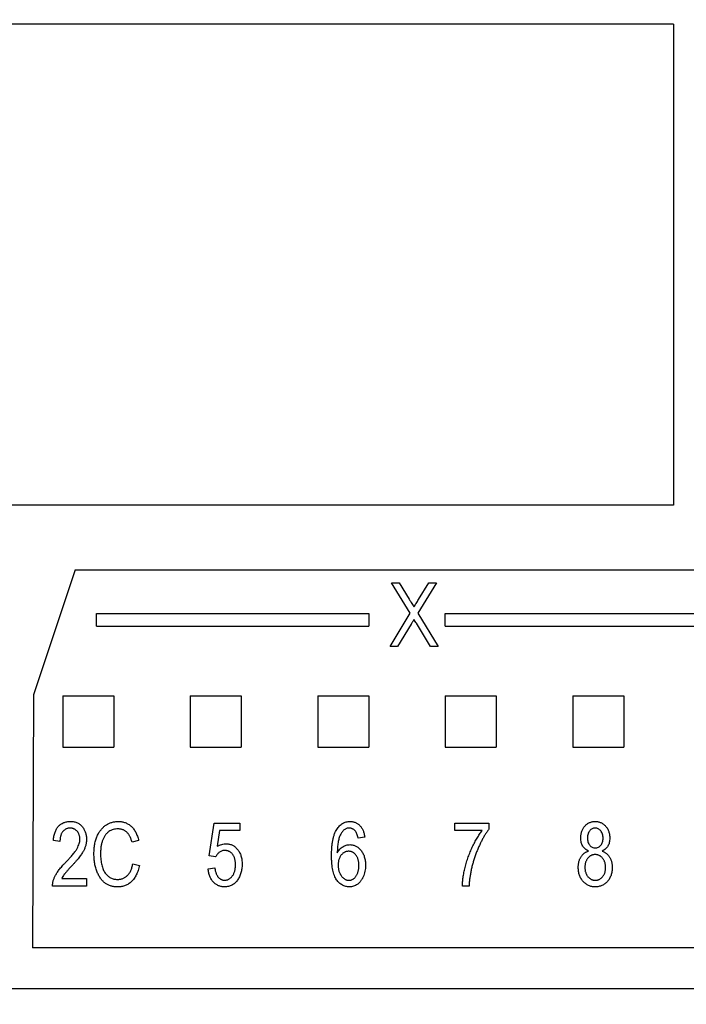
# Model space of a CAD drawing. Extents: x 909.4 to 931.4, y -8.5 to 8.5.
# Tile 7 of 31: x 919.7 to 920.7, y -2.6 to -1. Entities that reach past the tile are written whole.
import ezdxf

# ---------------------------------------------------------------- set-up
doc = ezdxf.new("R2010")
doc.units = 0
doc.header["$LTSCALE"] = 4
doc.header["$MEASUREMENT"] = 0
doc.layers.get('0').update_dxf_attribs({"linetype": 'CONTINUOUS'})
doc.layers.get('DEFPOINTS').update_dxf_attribs({"linetype": 'CONTINUOUS'})
doc.layers.add('DIMENSIONS', color=140, linetype='CONTINUOUS')
doc.styles.get("Standard").update_dxf_attribs({"font": 'romans.shx'})
doc.dimstyles.get("Standard").update_dxf_attribs({"dimtxt": 0.1875, "dimasz": 0.25, "dimexe": 0.0625, "dimexo": 0.0625, "dimgap": 0.0625, "dimtad": 0, "dimtih": 1, "dimtoh": 1, "dimzin": 0, "dimdsep": 46, "dimtxsty": 'Standard', "dimcen": 0, "dimadec": 0, "dimazin": 0, "dimtfac": 1, "dimtofl": 0, "dimtmove": 0, "dimatfit": 3, "dimfxl": 0, "dimtolj": 1, "dimtzin": 0, "dimarcsym": 0})

# ---------------------------------------------------------------- blocks, each defined once
blk = doc.blocks.new('*D3')
at = {"layer": 'DEFPOINTS', "color": 0}
for p in [(921.5246, 0.6898), (920.5408, -3.5563), (923.7191, -3.5563)]:
    blk.add_point(p, dxfattribs=at)
at = {"layer": 'DIMENSIONS', "color": 0, "lineweight": -2}
for p, q in [((921.5871, 0.6898), (923.7816, 0.6898)), ((923.7191, 0.4398), (923.7191, -1.0716)), ((923.7191, -3.3063), (923.7191, -1.7948)), ((920.6033, -3.5563), (923.7816, -3.5563))]:
    blk.add_line(p, q, dxfattribs=at)
at = {"layer": 'DIMENSIONS', "color": 0}
for points in [[(923.6774, 0.4398), (923.7608, 0.4398), (923.7191, 0.6898)], [(923.6774, -3.3063), (923.7608, -3.3063), (923.7191, -3.5563)]]:
    blk.add_solid(points, dxfattribs=at)
at = {"layer": 'DIMENSIONS', "color": 0, "char_height": 0.1875, "attachment_point": 5}
for s, insert in [('\\A1;4.25', (923.7191, -1.277)), ('\\A1;[107.9]', (923.7191, -1.6386))]:
    blk.add_mtext(s, dxfattribs=dict(at, insert=insert))

msp = doc.modelspace()

# ---------------------------------------------------------------- linework, layer by layer
for p, q in [((920.6698, -1.0493), (918.395, -1.0493)), ((920.6698, -1.0493), (920.6698, -1.7918)), ((920.6698, -1.7918), (918.395, -1.7918)), ((919.7462, -1.8918), (919.6818, -2.0847)), ((919.7462, -1.8918), (920.7508, -1.8918)), ((920.2633, -1.9586), (920.2346, -1.9115)), ((920.2346, -1.9115), (920.2463, -1.9115)), ((920.2463, -1.9115), (920.2618, -1.9369)), ((920.3037, -1.9115), (920.275, -1.9587)), ((920.2761, -1.9377), (920.292, -1.9115)), ((920.292, -1.9115), (920.3037, -1.9115)), ((919.779, -1.9785), (919.779, -1.9588)), ((919.779, -1.9588), (920.1993, -1.9588)), ((920.1993, -1.9588), (920.1993, -1.9785)), ((920.2321, -2.01), (920.2633, -1.9586)), ((920.275, -1.9587), (920.3062, -2.01)), ((920.3174, -1.9785), (920.3174, -1.9588)), ((920.3174, -1.9588), (920.7603, -1.9588)), ((920.2945, -2.01), (920.2728, -1.9742)), ((919.779, -1.9785), (920.1993, -1.9785)), ((920.2647, -1.9756), (920.2438, -2.01)), ((920.3174, -1.9785), (920.7603, -1.9785)), ((920.2438, -2.01), (920.2321, -2.01)), ((920.3062, -2.01), (920.2945, -2.01)), ((919.6818, -2.0847), (919.6803, -2.475)), ((919.7269, -2.0863), (919.8056, -2.0863)), ((919.7269, -2.0863), (919.7269, -2.1651)), ((919.8056, -2.0863), (919.8056, -2.1651)), ((919.9237, -2.0863), (920.0025, -2.0863)), ((919.9237, -2.0863), (919.9237, -2.1651)), ((920.0025, -2.0863), (920.0025, -2.1651)), ((920.1206, -2.0863), (920.1993, -2.0863)), ((920.1206, -2.0863), (920.1206, -2.1651)), ((920.1993, -2.0863), (920.1993, -2.1651)), ((920.3174, -2.0863), (920.3962, -2.0863)), ((920.3174, -2.0863), (920.3174, -2.1651)), ((920.3962, -2.0863), (920.3962, -2.1651)), ((920.5143, -2.0863), (920.593, -2.0863)), ((920.5143, -2.0863), (920.5143, -2.1651)), ((920.593, -2.0863), (920.593, -2.1651)), ((919.7269, -2.1651), (919.8056, -2.1651)), ((919.9237, -2.1651), (920.0025, -2.1651)), ((920.1206, -2.1651), (920.1993, -2.1651)), ((920.3174, -2.1651), (920.3962, -2.1651)), ((920.5143, -2.1651), (920.593, -2.1651)), ((919.9527, -2.333), (919.9604, -2.2826)), ((919.9604, -2.2826), (920, -2.2826)), ((919.9689, -2.2941), (919.9652, -2.3184)), ((920, -2.2941), (919.9689, -2.2941)), ((920, -2.2826), (920, -2.2941)), ((920.3323, -2.2941), (920.3323, -2.2826)), ((920.3323, -2.2826), (920.3847, -2.2826)), ((920.3745, -2.2941), (920.3323, -2.2941)), ((920.3847, -2.2826), (920.3847, -2.292)), ((919.7226, -2.3107), (919.7124, -2.3094)), ((919.844, -2.3094), (919.8338, -2.312)), ((920.193, -2.3043), (920.1828, -2.3056)), ((919.9629, -2.3345), (919.9527, -2.333)), ((919.8351, -2.3452), (919.8453, -2.3478)), ((919.9514, -2.3529), (919.9616, -2.3516)), ((919.7252, -2.3682), (919.7635, -2.3682)), ((919.7635, -2.3682), (919.7635, -2.3797)), ((919.7635, -2.3797), (919.7111, -2.3797)), ((920.3541, -2.3797), (920.3438, -2.3797)), ((920.8167, -2.475), (919.6803, -2.475)), ((918.4084, -2.5377), (921.498, -2.5377))]:
    msp.add_line(p, q)
for points, knots in [([(920.2618, -1.9369), (920.2626, -1.9382), (920.2639, -1.9404), (920.2659, -1.9437), (920.2676, -1.9464), (920.2686, -1.9481), (920.2691, -1.9489)], [0, 0, 0, 0, 0.305357, 0.572299, 0.804748, 1, 1, 1, 1]), ([(920.2691, -1.9489), (920.2702, -1.9471), (920.2726, -1.9434), (920.2749, -1.9397), (920.2761, -1.9377)], [0, 0, 0, 0, 0.481582, 1, 1, 1, 1]), ([(920.2692, -1.9682), (920.2687, -1.9691), (920.2677, -1.9706), (920.2665, -1.9726), (920.2655, -1.9742), (920.2649, -1.9752), (920.2647, -1.9756)], [0, 0, 0, 0, 0.334793, 0.614179, 0.835393, 1, 1, 1, 1]), ([(920.2728, -1.9742), (920.2722, -1.9732), (920.271, -1.9712), (920.2698, -1.9692), (920.2692, -1.9682)], [0, 0, 0, 0, 0.492901, 1, 1, 1, 1]), ([(919.7124, -2.3094), (919.7125, -2.3082), (919.7127, -2.3059), (919.7132, -2.3026), (919.714, -2.2995), (919.7149, -2.2966), (919.716, -2.294), (919.7172, -2.2915), (919.7187, -2.2893), (919.7203, -2.2874), (919.7221, -2.2856), (919.7241, -2.2841), (919.7262, -2.2829), (919.7284, -2.2818), (919.7307, -2.281), (919.7332, -2.2804), (919.7359, -2.2801), (919.7377, -2.28), (919.7386, -2.28)], [0, 0, 0, 0, 0.08101, 0.157162, 0.229319, 0.2972, 0.36195, 0.423721, 0.483122, 0.540982, 0.597661, 0.653181, 0.707852, 0.763548, 0.819537, 0.87764, 0.937454, 1, 1, 1, 1]), ([(919.7382, -2.2902), (919.7376, -2.2902), (919.7365, -2.2903), (919.735, -2.2906), (919.7334, -2.2909), (919.732, -2.2915), (919.7306, -2.2923), (919.7293, -2.2932), (919.7281, -2.2943), (919.7269, -2.2955), (919.7259, -2.2969), (919.725, -2.2984), (919.7243, -2.3001), (919.7237, -2.302), (919.7232, -2.3039), (919.7229, -2.3061), (919.7226, -2.3083), (919.7226, -2.3099), (919.7226, -2.3107)], [0, 0, 0, 0, 0.058049, 0.113315, 0.167562, 0.221142, 0.275517, 0.329522, 0.385758, 0.443893, 0.503677, 0.564645, 0.628005, 0.695019, 0.764665, 0.83877, 0.91714, 1, 1, 1, 1]), ([(919.7533, -2.3074), (919.7533, -2.3068), (919.7533, -2.3056), (919.753, -2.3038), (919.7527, -2.3021), (919.7522, -2.3005), (919.7516, -2.299), (919.7509, -2.2976), (919.75, -2.2962), (919.749, -2.295), (919.7478, -2.2939), (919.7467, -2.2929), (919.7454, -2.2921), (919.7441, -2.2914), (919.7427, -2.2909), (919.7413, -2.2905), (919.7397, -2.2903), (919.7387, -2.2902), (919.7382, -2.2902)], [0, 0, 0, 0, 0.07278, 0.142148, 0.209183, 0.274292, 0.337769, 0.400757, 0.462801, 0.525595, 0.58754, 0.647529, 0.706323, 0.7637, 0.821374, 0.879619, 0.93891, 1, 1, 1, 1]), ([(919.7386, -2.28), (919.7396, -2.28), (919.7415, -2.2801), (919.7443, -2.2805), (919.747, -2.2811), (919.7494, -2.282), (919.7516, -2.2833), (919.7537, -2.2847), (919.7556, -2.2864), (919.7572, -2.2884), (919.7587, -2.2905), (919.76, -2.2928), (919.7611, -2.2951), (919.762, -2.2974), (919.7627, -2.2999), (919.7631, -2.3024), (919.7635, -2.305), (919.7635, -2.3067), (919.7635, -2.3076)], [0, 0, 0, 0, 0.071329, 0.138888, 0.203488, 0.265389, 0.326147, 0.38585, 0.446421, 0.508506, 0.570717, 0.631986, 0.692943, 0.753165, 0.813397, 0.874732, 0.936834, 1, 1, 1, 1]), ([(919.775, -2.3298), (919.775, -2.3285), (919.7751, -2.3259), (919.7753, -2.3221), (919.7757, -2.3185), (919.7762, -2.315), (919.7769, -2.3117), (919.7778, -2.3085), (919.7788, -2.3054), (919.78, -2.3026), (919.7813, -2.2999), (919.7827, -2.2973), (919.7842, -2.2949), (919.7859, -2.2927), (919.7876, -2.2907), (919.7895, -2.2889), (919.7915, -2.2872), (919.7935, -2.2857), (919.7957, -2.2843), (919.7979, -2.2832), (919.8002, -2.2822), (919.8026, -2.2814), (919.805, -2.2808), (919.8075, -2.2803), (919.8101, -2.28), (919.8118, -2.28), (919.8126, -2.28)], [0, 0, 0, 0, 0.056459, 0.110733, 0.162901, 0.213426, 0.26207, 0.309027, 0.354373, 0.398738, 0.441578, 0.483058, 0.523312, 0.562426, 0.600616, 0.63791, 0.674924, 0.711646, 0.748122, 0.783826, 0.819463, 0.854983, 0.890593, 0.926496, 0.962921, 1, 1, 1, 1]), ([(919.8122, -2.2915), (919.8109, -2.2916), (919.8084, -2.2917), (919.8047, -2.2924), (919.8013, -2.2937), (919.7987, -2.2952), (919.7968, -2.2966), (919.7954, -2.2979), (919.7941, -2.2992), (919.7929, -2.3007), (919.7917, -2.3024), (919.7907, -2.3042), (919.7897, -2.3061), (919.7887, -2.3082), (919.7879, -2.3104), (919.7872, -2.3128), (919.7866, -2.3153), (919.7861, -2.3179), (919.7857, -2.3207), (919.7854, -2.3236), (919.7853, -2.3267), (919.7853, -2.3288), (919.7852, -2.3298)], [0, 0, 0, 0, 0.073859, 0.144126, 0.212289, 0.279838, 0.313851, 0.348909, 0.3842, 0.420736, 0.459004, 0.498477, 0.539384, 0.582362, 0.627082, 0.673345, 0.722017, 0.772791, 0.825811, 0.881242, 0.939521, 1, 1, 1, 1]), ([(919.8338, -2.312), (919.8336, -2.3111), (919.8331, -2.3095), (919.8323, -2.3072), (919.8315, -2.305), (919.8305, -2.303), (919.8294, -2.3012), (919.8283, -2.2995), (919.8271, -2.298), (919.8258, -2.2966), (919.8244, -2.2954), (919.8229, -2.2944), (919.8213, -2.2935), (919.8197, -2.2928), (919.8179, -2.2922), (919.8161, -2.2918), (919.8142, -2.2916), (919.8129, -2.2915), (919.8122, -2.2915)], [0, 0, 0, 0, 0.079677, 0.155394, 0.227356, 0.295804, 0.361322, 0.423963, 0.484099, 0.542574, 0.598999, 0.654809, 0.710609, 0.765871, 0.822268, 0.87916, 0.93886, 1, 1, 1, 1]), ([(919.8126, -2.28), (919.8136, -2.28), (919.8154, -2.2801), (919.8182, -2.2804), (919.8208, -2.281), (919.8234, -2.2818), (919.8258, -2.2829), (919.8281, -2.2842), (919.8304, -2.2857), (919.8325, -2.2875), (919.8345, -2.2894), (919.8363, -2.2916), (919.838, -2.2941), (919.8396, -2.2967), (919.8409, -2.2996), (919.8421, -2.3026), (919.8432, -2.3059), (919.8438, -2.3082), (919.844, -2.3094)], [0, 0, 0, 0, 0.060577, 0.118994, 0.176689, 0.233034, 0.289727, 0.346194, 0.403531, 0.46225, 0.522226, 0.583346, 0.646127, 0.710893, 0.778382, 0.848981, 0.922573, 1, 1, 1, 1]), ([(920.1419, -2.333), (920.1419, -2.3307), (920.1419, -2.3263), (920.1423, -2.3199), (920.1429, -2.314), (920.1438, -2.3086), (920.1449, -2.3038), (920.1463, -2.2994), (920.1479, -2.2956), (920.1498, -2.2922), (920.1518, -2.2894), (920.1541, -2.2869), (920.1564, -2.2847), (920.1589, -2.283), (920.1616, -2.2817), (920.1644, -2.2807), (920.1673, -2.2801), (920.1694, -2.28), (920.1704, -2.28)], [0, 0, 0, 0, 0.103051, 0.198512, 0.286844, 0.36772, 0.44198, 0.509789, 0.57157, 0.628119, 0.680775, 0.730334, 0.777149, 0.822332, 0.86628, 0.910071, 0.954341, 1, 1, 1, 1]), ([(920.1691, -2.2902), (920.1684, -2.2903), (920.167, -2.2903), (920.165, -2.2909), (920.1631, -2.2917), (920.1613, -2.2929), (920.1596, -2.2945), (920.158, -2.2963), (920.1566, -2.2985), (920.1557, -2.3001), (920.1553, -2.301)], [0, 0, 0, 0, 0.11335, 0.224569, 0.336375, 0.451314, 0.573247, 0.703777, 0.845882, 1, 1, 1, 1]), ([(920.1786, -2.2949), (920.1783, -2.2945), (920.1776, -2.2938), (920.1766, -2.2928), (920.1755, -2.292), (920.1743, -2.2914), (920.1731, -2.2909), (920.1718, -2.2905), (920.1705, -2.2903), (920.1696, -2.2902), (920.1691, -2.2902)], [0, 0, 0, 0, 0.136869, 0.266131, 0.390228, 0.511995, 0.632291, 0.753607, 0.875702, 1, 1, 1, 1]), ([(920.1704, -2.28), (920.1711, -2.28), (920.1726, -2.2801), (920.1747, -2.2803), (920.1768, -2.2809), (920.1787, -2.2815), (920.1806, -2.2824), (920.1824, -2.2835), (920.184, -2.2848), (920.1856, -2.2862), (920.187, -2.2879), (920.1884, -2.2897), (920.1895, -2.2917), (920.1905, -2.2939), (920.1914, -2.2962), (920.1921, -2.2988), (920.1926, -2.3015), (920.1929, -2.3033), (920.193, -2.3043)], [0, 0, 0, 0, 0.0603516, 0.1189648, 0.1760067, 0.2318358, 0.2877177, 0.3435151, 0.4004431, 0.4588673, 0.5184985, 0.5792399, 0.6420304, 0.7069031, 0.7751186, 0.8461477, 0.9210345, 1, 1, 1, 1]), ([(920.3438, -2.3797), (920.3439, -2.3787), (920.3439, -2.3765), (920.3442, -2.3732), (920.3445, -2.3698), (920.345, -2.3663), (920.3456, -2.3626), (920.3463, -2.3588), (920.3471, -2.3549), (920.3484, -2.3495), (920.3502, -2.3427), (920.3529, -2.3348), (920.3558, -2.327), (920.3591, -2.3195), (920.3627, -2.3124), (920.3665, -2.3057), (920.3703, -2.2996), (920.3731, -2.2959), (920.3745, -2.2941)], [0, 0, 0, 0, 0.034222, 0.069813, 0.107007, 0.145882, 0.186019, 0.227874, 0.271427, 0.316576, 0.408093, 0.498715, 0.588596, 0.678127, 0.765339, 0.847918, 0.925972, 1, 1, 1, 1]), ([(920.3847, -2.292), (920.3838, -2.2933), (920.3818, -2.2959), (920.379, -2.3002), (920.3763, -2.3047), (920.3737, -2.3095), (920.3712, -2.3146), (920.3688, -2.3199), (920.3664, -2.3256), (920.3642, -2.3315), (920.3621, -2.3375), (920.3602, -2.3436), (920.3586, -2.3496), (920.3572, -2.3557), (920.3561, -2.3617), (920.3552, -2.3677), (920.3545, -2.3737), (920.3542, -2.3777), (920.3541, -2.3797)], [0, 0, 0, 0, 0.051765, 0.105365, 0.161209, 0.219212, 0.279359, 0.342018, 0.40698, 0.474589, 0.542816, 0.610255, 0.676789, 0.742504, 0.807531, 0.872125, 0.936173, 1, 1, 1, 1]), ([(920.5266, -2.3055), (920.5266, -2.3045), (920.5267, -2.3027), (920.527, -2.3001), (920.5275, -2.2976), (920.5281, -2.2952), (920.5291, -2.293), (920.5301, -2.2909), (920.5314, -2.2889), (920.5329, -2.2871), (920.5345, -2.2854), (920.5363, -2.284), (920.5381, -2.2827), (920.5401, -2.2818), (920.5422, -2.281), (920.5443, -2.2804), (920.5466, -2.2801), (920.5481, -2.28), (920.5489, -2.28)], [0, 0, 0, 0, 0.0728456, 0.1424023, 0.2096482, 0.274428, 0.3376116, 0.399897, 0.462372, 0.5246551, 0.5862034, 0.6457758, 0.7040065, 0.7620433, 0.8196494, 0.8779947, 0.938199, 1, 1, 1, 1]), ([(920.5489, -2.2902), (920.5481, -2.2903), (920.5465, -2.2904), (920.5442, -2.2912), (920.5422, -2.2926), (920.5403, -2.2945), (920.5388, -2.2967), (920.5377, -2.2993), (920.537, -2.3021), (920.5369, -2.3041), (920.5368, -2.3052)], [0, 0, 0, 0, 0.113035, 0.223528, 0.337813, 0.462305, 0.59089, 0.720496, 0.855415, 1, 1, 1, 1]), ([(920.5489, -2.28), (920.5497, -2.28), (920.5512, -2.2801), (920.5535, -2.2804), (920.5557, -2.281), (920.5578, -2.2818), (920.5597, -2.2828), (920.5616, -2.2841), (920.5633, -2.2855), (920.565, -2.2872), (920.5665, -2.2891), (920.5678, -2.2911), (920.5689, -2.2932), (920.5698, -2.2955), (920.5705, -2.2979), (920.571, -2.3004), (920.5713, -2.3031), (920.5713, -2.3049), (920.5714, -2.3058)], [0, 0, 0, 0, 0.061579, 0.121651, 0.1798, 0.237202, 0.29478, 0.353325, 0.412516, 0.474434, 0.537108, 0.599269, 0.66175, 0.725142, 0.790291, 0.857751, 0.927508, 1, 1, 1, 1]), ([(920.5611, -2.3058), (920.5611, -2.3047), (920.561, -2.3026), (920.5603, -2.2996), (920.5592, -2.2969), (920.5576, -2.2946), (920.5557, -2.2927), (920.5536, -2.2913), (920.5513, -2.2904), (920.5497, -2.2903), (920.5489, -2.2902)], [0, 0, 0, 0, 0.14938, 0.288273, 0.418943, 0.547753, 0.670497, 0.782664, 0.890203, 1, 1, 1, 1]), ([(919.7313, -2.3432), (919.7324, -2.3421), (919.7345, -2.3399), (919.7374, -2.3367), (919.7401, -2.3337), (919.7425, -2.3309), (919.7445, -2.3283), (919.7464, -2.3259), (919.7478, -2.3237), (919.7494, -2.3211), (919.7509, -2.318), (919.7523, -2.3143), (919.7531, -2.3108), (919.7532, -2.3085), (919.7533, -2.3074)], [0, 0, 0, 0, 0.10938, 0.210603, 0.304015, 0.389049, 0.466366, 0.53603, 0.597986, 0.652147, 0.749352, 0.838827, 0.921744, 1, 1, 1, 1]), ([(919.7635, -2.3076), (919.7635, -2.3084), (919.7635, -2.31), (919.7632, -2.3123), (919.7628, -2.3146), (919.7623, -2.3169), (919.7616, -2.3192), (919.7608, -2.3215), (919.7598, -2.3237), (919.7587, -2.3259), (919.7573, -2.3282), (919.7557, -2.3307), (919.7538, -2.3333), (919.7516, -2.3361), (919.7492, -2.3391), (919.7465, -2.3423), (919.7435, -2.3456), (919.7414, -2.3479), (919.7404, -2.3491)], [0, 0, 0, 0, 0.048783, 0.096931, 0.145092, 0.193398, 0.242257, 0.291123, 0.340835, 0.391595, 0.445772, 0.506113, 0.572506, 0.644951, 0.72423, 0.809688, 0.901692, 1, 1, 1, 1]), ([(920.1553, -2.301), (920.1549, -2.3018), (920.1541, -2.3035), (920.1532, -2.3063), (920.1525, -2.3093), (920.1519, -2.3126), (920.1513, -2.3162), (920.151, -2.32), (920.1508, -2.3241), (920.1507, -2.327), (920.1507, -2.3284)], [0, 0, 0, 0, 0.095439, 0.198419, 0.30955, 0.429184, 0.558075, 0.695492, 0.843205, 1, 1, 1, 1]), ([(920.1828, -2.3056), (920.1825, -2.3044), (920.1821, -2.3022), (920.1811, -2.2993), (920.1801, -2.2968), (920.1791, -2.2955), (920.1786, -2.2949)], [0, 0, 0, 0, 0.307553, 0.575906, 0.804303, 1, 1, 1, 1]), ([(920.5386, -2.3257), (920.5376, -2.3252), (920.5358, -2.3243), (920.5334, -2.3225), (920.5313, -2.3204), (920.5296, -2.318), (920.5282, -2.3153), (920.5273, -2.3123), (920.5267, -2.309), (920.5266, -2.3067), (920.5266, -2.3055)], [0, 0, 0, 0, 0.126038, 0.245902, 0.362707, 0.479405, 0.598603, 0.72328, 0.856181, 1, 1, 1, 1]), ([(920.5368, -2.3052), (920.5369, -2.3063), (920.537, -2.3085), (920.5376, -2.3116), (920.5387, -2.3143), (920.5403, -2.3167), (920.5422, -2.3185), (920.5443, -2.3199), (920.5466, -2.3208), (920.5482, -2.3209), (920.5491, -2.3209)], [0, 0, 0, 0, 0.1539758, 0.294621, 0.4259529, 0.5510631, 0.6698839, 0.7802966, 0.8888583, 1, 1, 1, 1]), ([(920.5491, -2.3209), (920.5499, -2.3209), (920.5515, -2.3208), (920.5538, -2.3199), (920.5559, -2.3186), (920.5577, -2.3167), (920.5592, -2.3145), (920.5604, -2.3119), (920.561, -2.3089), (920.5611, -2.3069), (920.5611, -2.3058)], [0, 0, 0, 0, 0.113009, 0.223447, 0.335763, 0.457241, 0.58422, 0.714811, 0.851998, 1, 1, 1, 1]), ([(920.5714, -2.3058), (920.5713, -2.307), (920.5713, -2.3092), (920.5707, -2.3124), (920.5698, -2.3153), (920.5685, -2.318), (920.5668, -2.3204), (920.5647, -2.3225), (920.5623, -2.3243), (920.5605, -2.3252), (920.5595, -2.3257)], [0, 0, 0, 0, 0.140786, 0.271192, 0.394821, 0.513668, 0.63025, 0.748635, 0.870539, 1, 1, 1, 1]), ([(919.977, -2.3247), (919.9762, -2.3248), (919.9748, -2.3248), (919.9727, -2.3253), (919.9707, -2.3262), (919.9688, -2.3273), (919.967, -2.3287), (919.9655, -2.3304), (919.964, -2.3323), (919.9633, -2.3337), (919.9629, -2.3345)], [0, 0, 0, 0, 0.117922, 0.235243, 0.355137, 0.478426, 0.604034, 0.731147, 0.862946, 1, 1, 1, 1]), ([(919.9652, -2.3184), (919.9664, -2.3178), (919.9687, -2.3166), (919.9723, -2.3154), (919.976, -2.3147), (919.9785, -2.3146), (919.9798, -2.3145)], [0, 0, 0, 0, 0.254405, 0.503488, 0.750493, 1, 1, 1, 1]), ([(919.9936, -2.3468), (919.9936, -2.3459), (919.9935, -2.3443), (919.9933, -2.3419), (919.993, -2.3396), (919.9925, -2.3375), (919.9918, -2.3355), (919.991, -2.3337), (919.99, -2.332), (919.9889, -2.3305), (919.9877, -2.3292), (919.9864, -2.328), (919.985, -2.327), (919.9835, -2.3261), (919.982, -2.3255), (919.9804, -2.3251), (919.9787, -2.3248), (919.9775, -2.3248), (919.977, -2.3247)], [0, 0, 0, 0, 0.082003, 0.159772, 0.233618, 0.303428, 0.370373, 0.434524, 0.496402, 0.557327, 0.616283, 0.672504, 0.727497, 0.780969, 0.834539, 0.88826, 0.943116, 1, 1, 1, 1]), ([(919.9798, -2.3145), (919.9806, -2.3145), (919.9822, -2.3146), (919.9845, -2.315), (919.9867, -2.3157), (919.9889, -2.3166), (919.991, -2.3178), (919.993, -2.3193), (919.9949, -2.3211), (919.9967, -2.3231), (919.9984, -2.3253), (919.9998, -2.3277), (920.0011, -2.3304), (920.0021, -2.3332), (920.0029, -2.3362), (920.0034, -2.3393), (920.0037, -2.3427), (920.0038, -2.345), (920.0038, -2.3462)], [0, 0, 0, 0, 0.053814, 0.106953, 0.15923, 0.211988, 0.266417, 0.321946, 0.380432, 0.441804, 0.505005, 0.5688, 0.634227, 0.701337, 0.770983, 0.843866, 0.92005, 1, 1, 1, 1]), ([(920.1507, -2.3284), (920.1513, -2.3274), (920.1524, -2.3255), (920.1545, -2.323), (920.1568, -2.3207), (920.1593, -2.319), (920.1619, -2.3176), (920.1646, -2.3165), (920.1675, -2.3159), (920.1694, -2.3158), (920.1703, -2.3158)], [0, 0, 0, 0, 0.140988, 0.274336, 0.402371, 0.526843, 0.648687, 0.767136, 0.8831, 1, 1, 1, 1]), ([(920.1703, -2.3158), (920.1711, -2.3158), (920.1727, -2.3159), (920.175, -2.3163), (920.1772, -2.317), (920.1794, -2.3179), (920.1814, -2.3192), (920.1834, -2.3207), (920.1853, -2.3224), (920.1872, -2.3244), (920.1888, -2.3267), (920.1903, -2.3291), (920.1915, -2.3318), (920.1925, -2.3346), (920.1933, -2.3376), (920.1939, -2.3408), (920.1942, -2.3441), (920.1943, -2.3464), (920.1943, -2.3476)], [0, 0, 0, 0, 0.053772, 0.105982, 0.158349, 0.211067, 0.265065, 0.321452, 0.379865, 0.441493, 0.505007, 0.569139, 0.634516, 0.701575, 0.771603, 0.843986, 0.920111, 1, 1, 1, 1]), ([(919.8117, -2.381), (919.8108, -2.381), (919.809, -2.3809), (919.8064, -2.3807), (919.8039, -2.3803), (919.8015, -2.3797), (919.7992, -2.3789), (919.797, -2.378), (919.7948, -2.3769), (919.7928, -2.3756), (919.7909, -2.3741), (919.7891, -2.3724), (919.7873, -2.3706), (919.7857, -2.3685), (919.7841, -2.3662), (919.7826, -2.3637), (919.7813, -2.361), (919.78, -2.3581), (919.7788, -2.3551), (919.7778, -2.3518), (919.7769, -2.3485), (919.7762, -2.345), (919.7757, -2.3414), (919.7753, -2.3377), (919.7751, -2.3338), (919.775, -2.3312), (919.775, -2.3298)], [0, 0, 0, 0, 0.038379, 0.075232, 0.111264, 0.146428, 0.18086, 0.214602, 0.248288, 0.282015, 0.316035, 0.350968, 0.38689, 0.424248, 0.463371, 0.504203, 0.546718, 0.591541, 0.637796, 0.68535, 0.733993, 0.783781, 0.835444, 0.888464, 0.943291, 1, 1, 1, 1]), ([(919.7852, -2.3298), (919.7853, -2.3314), (919.7853, -2.3345), (919.7856, -2.339), (919.7862, -2.3432), (919.787, -2.3471), (919.788, -2.3507), (919.7892, -2.354), (919.7906, -2.3569), (919.7923, -2.3596), (919.7942, -2.3619), (919.7962, -2.3639), (919.7984, -2.3656), (919.8007, -2.3671), (919.8032, -2.3681), (919.8058, -2.3689), (919.8085, -2.3694), (919.8104, -2.3695), (919.8114, -2.3695)], [0, 0, 0, 0, 0.089819, 0.174211, 0.253473, 0.327581, 0.396753, 0.461867, 0.523272, 0.581809, 0.637433, 0.690872, 0.742291, 0.79266, 0.842917, 0.893696, 0.945669, 1, 1, 1, 1]), ([(920.1695, -2.381), (920.1685, -2.381), (920.1665, -2.3809), (920.1637, -2.3803), (920.161, -2.3795), (920.1585, -2.3782), (920.156, -2.3767), (920.1537, -2.3748), (920.1516, -2.3725), (920.1496, -2.3699), (920.1477, -2.3669), (920.1461, -2.3634), (920.1448, -2.3594), (920.1438, -2.355), (920.1429, -2.3502), (920.1423, -2.3449), (920.1419, -2.3391), (920.1419, -2.3351), (920.1419, -2.333)], [0, 0, 0, 0, 0.047551, 0.093526, 0.138964, 0.184454, 0.230761, 0.278881, 0.328893, 0.382046, 0.438692, 0.500232, 0.567111, 0.640251, 0.719611, 0.806076, 0.899245, 1, 1, 1, 1]), ([(920.1682, -2.326), (920.1677, -2.326), (920.1666, -2.3261), (920.1651, -2.3264), (920.1636, -2.3268), (920.1622, -2.3274), (920.1608, -2.3282), (920.1594, -2.3292), (920.1581, -2.3304), (920.1569, -2.3317), (920.1558, -2.3332), (920.1548, -2.3349), (920.154, -2.3366), (920.1533, -2.3385), (920.1527, -2.3405), (920.1524, -2.3426), (920.1521, -2.3449), (920.1521, -2.3464), (920.1521, -2.3472)], [0, 0, 0, 0, 0.0539669, 0.1066958, 0.1587096, 0.2117945, 0.2661135, 0.3220384, 0.3806851, 0.4421881, 0.5056562, 0.5694381, 0.6342368, 0.7009511, 0.7707382, 0.8439566, 0.9197791, 1, 1, 1, 1]), ([(920.1841, -2.348), (920.184, -2.3471), (920.184, -2.3455), (920.1838, -2.3431), (920.1834, -2.3408), (920.183, -2.3387), (920.1823, -2.3368), (920.1815, -2.3349), (920.1806, -2.3333), (920.1795, -2.3318), (920.1783, -2.3304), (920.1771, -2.3292), (920.1758, -2.3282), (920.1744, -2.3274), (920.1729, -2.3268), (920.1714, -2.3264), (920.1699, -2.3261), (920.1688, -2.326), (920.1682, -2.326)], [0, 0, 0, 0, 0.083986, 0.16292, 0.238552, 0.309895, 0.377619, 0.442453, 0.505499, 0.567123, 0.62663, 0.682747, 0.737477, 0.789623, 0.841702, 0.893364, 0.946395, 1, 1, 1, 1]), ([(920.5228, -2.3508), (920.5228, -2.35), (920.5228, -2.3484), (920.523, -2.3461), (920.5234, -2.3439), (920.5238, -2.3418), (920.5244, -2.3398), (920.5251, -2.3379), (920.526, -2.3361), (920.527, -2.3344), (920.528, -2.3329), (920.5292, -2.3315), (920.5306, -2.3302), (920.532, -2.329), (920.5335, -2.328), (920.5351, -2.3271), (920.5368, -2.3263), (920.538, -2.3259), (920.5386, -2.3257)], [0, 0, 0, 0, 0.075678, 0.148475, 0.218687, 0.285894, 0.350395, 0.41333, 0.475132, 0.535396, 0.59507, 0.653191, 0.710225, 0.767064, 0.824126, 0.882062, 0.940277, 1, 1, 1, 1]), ([(920.5488, -2.3311), (920.5483, -2.3311), (920.5472, -2.3312), (920.5456, -2.3314), (920.5441, -2.3319), (920.5427, -2.3325), (920.5413, -2.3333), (920.54, -2.3342), (920.5388, -2.3353), (920.5376, -2.3366), (920.5365, -2.338), (920.5356, -2.3395), (920.5348, -2.3412), (920.5341, -2.3429), (920.5336, -2.3447), (920.5333, -2.3466), (920.5331, -2.3487), (920.533, -2.35), (920.533, -2.3507)], [0, 0, 0, 0, 0.057717, 0.113994, 0.168938, 0.224179, 0.279969, 0.337633, 0.397092, 0.459042, 0.522526, 0.586122, 0.650102, 0.715407, 0.782763, 0.852275, 0.924507, 1, 1, 1, 1]), ([(920.565, -2.3511), (920.565, -2.3504), (920.5649, -2.349), (920.5647, -2.3469), (920.5643, -2.3449), (920.5638, -2.343), (920.5631, -2.3413), (920.5623, -2.3396), (920.5613, -2.3381), (920.5602, -2.3366), (920.559, -2.3353), (920.5577, -2.3342), (920.5564, -2.3333), (920.555, -2.3325), (920.5535, -2.3319), (920.552, -2.3314), (920.5504, -2.3312), (920.5493, -2.3311), (920.5488, -2.3311)], [0, 0, 0, 0, 0.076616, 0.150102, 0.220269, 0.287484, 0.352902, 0.417338, 0.480866, 0.543808, 0.605855, 0.665048, 0.722014, 0.777789, 0.832724, 0.887128, 0.942856, 1, 1, 1, 1]), ([(920.5595, -2.3257), (920.5601, -2.326), (920.5614, -2.3264), (920.5631, -2.3274), (920.5647, -2.3283), (920.5662, -2.3295), (920.5676, -2.3307), (920.5689, -2.332), (920.5701, -2.3335), (920.5712, -2.3351), (920.5721, -2.3367), (920.5729, -2.3385), (920.5737, -2.3404), (920.5742, -2.3423), (920.5746, -2.3444), (920.575, -2.3466), (920.5752, -2.3488), (920.5752, -2.3503), (920.5752, -2.3511)], [0, 0, 0, 0, 0.0624074, 0.1235808, 0.1830305, 0.2414879, 0.2994763, 0.3577766, 0.4163972, 0.4752933, 0.5351746, 0.5963734, 0.658433, 0.7220873, 0.7878663, 0.8560531, 0.9262801, 1, 1, 1, 1]), ([(919.7111, -2.3797), (919.7111, -2.3791), (919.7111, -2.3779), (919.7113, -2.376), (919.7116, -2.3741), (919.712, -2.3722), (919.7126, -2.3702), (919.7134, -2.3681), (919.7143, -2.366), (919.7153, -2.3638), (919.7165, -2.3616), (919.7179, -2.3592), (919.7196, -2.3568), (919.7215, -2.3542), (919.7236, -2.3516), (919.726, -2.3489), (919.7285, -2.346), (919.7303, -2.3442), (919.7313, -2.3432)], [0, 0, 0, 0, 0.042012, 0.085117, 0.130084, 0.176966, 0.226145, 0.27723, 0.330801, 0.38655, 0.445857, 0.509982, 0.578857, 0.653261, 0.731918, 0.816011, 0.905246, 1, 1, 1, 1]), ([(919.7404, -2.3491), (919.7397, -2.3498), (919.7384, -2.3512), (919.7365, -2.3532), (919.7348, -2.3551), (919.7333, -2.3567), (919.732, -2.3582), (919.7309, -2.3595), (919.73, -2.3606), (919.7286, -2.3623), (919.7269, -2.3648), (919.7257, -2.3671), (919.7252, -2.3682)], [0, 0, 0, 0, 0.12275, 0.234584, 0.336061, 0.42658, 0.506809, 0.575546, 0.634577, 0.682157, 0.846189, 1, 1, 1, 1]), ([(919.8114, -2.3695), (919.8121, -2.3695), (919.8135, -2.3694), (919.8156, -2.3691), (919.8177, -2.3687), (919.8196, -2.368), (919.8215, -2.3671), (919.8233, -2.3661), (919.825, -2.3649), (919.8266, -2.3635), (919.8281, -2.3619), (919.8295, -2.3601), (919.8308, -2.3581), (919.8319, -2.3559), (919.8329, -2.3535), (919.8338, -2.3509), (919.8345, -2.3481), (919.8349, -2.3462), (919.8351, -2.3452)], [0, 0, 0, 0, 0.058003, 0.114301, 0.169873, 0.224842, 0.27981, 0.334841, 0.390971, 0.449162, 0.50836, 0.569529, 0.633225, 0.699446, 0.768694, 0.841816, 0.918985, 1, 1, 1, 1]), ([(919.8453, -2.3478), (919.845, -2.3491), (919.8444, -2.3517), (919.8433, -2.3555), (919.842, -2.3591), (919.8405, -2.3623), (919.8389, -2.3653), (919.8372, -2.3681), (919.8352, -2.3706), (919.8331, -2.3728), (919.8308, -2.3747), (919.8285, -2.3764), (919.826, -2.3778), (919.8233, -2.379), (919.8206, -2.3799), (919.8178, -2.3805), (919.8148, -2.3809), (919.8127, -2.381), (919.8117, -2.381)], [0, 0, 0, 0, 0.080576, 0.15709, 0.229563, 0.298552, 0.364402, 0.427508, 0.488017, 0.547025, 0.604258, 0.660301, 0.715495, 0.770835, 0.82617, 0.882397, 0.940468, 1, 1, 1, 1]), ([(919.9768, -2.381), (919.976, -2.381), (919.9743, -2.3809), (919.9719, -2.3806), (919.9695, -2.38), (919.9673, -2.3792), (919.9652, -2.3781), (919.9632, -2.3768), (919.9612, -2.3753), (919.9594, -2.3736), (919.9577, -2.3716), (919.9563, -2.3694), (919.955, -2.3671), (919.9539, -2.3646), (919.953, -2.3619), (919.9522, -2.3591), (919.9517, -2.356), (919.9515, -2.3539), (919.9514, -2.3529)], [0, 0, 0, 0, 0.059912, 0.117945, 0.174735, 0.230936, 0.287224, 0.344014, 0.402168, 0.461963, 0.523266, 0.585056, 0.64821, 0.713072, 0.780208, 0.849785, 0.923108, 1, 1, 1, 1]), ([(919.9616, -2.3516), (919.9617, -2.3524), (919.9619, -2.3539), (919.9624, -2.3561), (919.9629, -2.3581), (919.9636, -2.36), (919.9642, -2.3618), (919.9651, -2.3633), (919.9659, -2.3648), (919.967, -2.366), (919.968, -2.3672), (919.9691, -2.3681), (919.9703, -2.3689), (919.9715, -2.3696), (919.9727, -2.3701), (919.974, -2.3705), (919.9753, -2.3707), (919.9762, -2.3707), (919.9767, -2.3708)], [0, 0, 0, 0, 0.088201, 0.171889, 0.250417, 0.324495, 0.394455, 0.460855, 0.523566, 0.583569, 0.64109, 0.696114, 0.748063, 0.799512, 0.849668, 0.899266, 0.949183, 1, 1, 1, 1]), ([(919.9767, -2.3708), (919.9773, -2.3707), (919.9784, -2.3707), (919.98, -2.3704), (919.9816, -2.3699), (919.9832, -2.3692), (919.9846, -2.3683), (919.986, -2.3672), (919.9874, -2.3658), (919.9886, -2.3643), (919.9898, -2.3627), (919.9908, -2.3608), (919.9917, -2.3588), (919.9924, -2.3567), (919.9929, -2.3544), (919.9933, -2.352), (919.9936, -2.3494), (919.9936, -2.3477), (919.9936, -2.3468)], [0, 0, 0, 0, 0.052097, 0.103102, 0.153801, 0.205254, 0.257724, 0.312193, 0.369736, 0.430062, 0.492868, 0.556935, 0.622975, 0.69147, 0.76315, 0.838092, 0.916752, 1, 1, 1, 1]), ([(920.0038, -2.3462), (920.0038, -2.3474), (920.0037, -2.3497), (920.0034, -2.3531), (920.0028, -2.3563), (920.002, -2.3595), (920.001, -2.3625), (919.9997, -2.3654), (919.9982, -2.3682), (919.9965, -2.3708), (919.9946, -2.3732), (919.9926, -2.3753), (919.9903, -2.377), (919.9879, -2.3785), (919.9854, -2.3796), (919.9827, -2.3804), (919.9798, -2.3809), (919.9778, -2.381), (919.9768, -2.381)], [0, 0, 0, 0, 0.071521, 0.140909, 0.208148, 0.273948, 0.338678, 0.402514, 0.466303, 0.529947, 0.59236, 0.651807, 0.709655, 0.766143, 0.822514, 0.879698, 0.938588, 1, 1, 1, 1]), ([(920.1521, -2.3472), (920.1521, -2.3481), (920.1521, -2.3498), (920.1524, -2.3522), (920.1528, -2.3546), (920.1533, -2.3568), (920.154, -2.3589), (920.1549, -2.3608), (920.1559, -2.3626), (920.1571, -2.3643), (920.1584, -2.3658), (920.1597, -2.3671), (920.1611, -2.3683), (920.1626, -2.3692), (920.1641, -2.3699), (920.1657, -2.3704), (920.1673, -2.3707), (920.1684, -2.3707), (920.1689, -2.3708)], [0, 0, 0, 0, 0.0809961, 0.1579582, 0.231877, 0.3024131, 0.3709498, 0.4370261, 0.5022963, 0.5662217, 0.6285, 0.6866331, 0.7424589, 0.7953342, 0.8471425, 0.8981512, 0.9488395, 1, 1, 1, 1]), ([(920.1689, -2.3708), (920.1694, -2.3707), (920.1704, -2.3707), (920.1718, -2.3704), (920.1732, -2.3699), (920.1745, -2.3693), (920.1758, -2.3684), (920.1771, -2.3674), (920.1783, -2.3661), (920.1795, -2.3647), (920.1805, -2.3631), (920.1815, -2.3614), (920.1823, -2.3595), (920.1829, -2.3574), (920.1834, -2.3553), (920.1838, -2.353), (920.184, -2.3505), (920.184, -2.3488), (920.1841, -2.348)], [0, 0, 0, 0, 0.048287, 0.096044, 0.143631, 0.192918, 0.24435, 0.298258, 0.355195, 0.416116, 0.479811, 0.545383, 0.612542, 0.682662, 0.755818, 0.833389, 0.91417, 1, 1, 1, 1]), ([(920.1943, -2.3476), (920.1942, -2.3492), (920.1942, -2.3523), (920.1935, -2.3569), (920.1924, -2.3613), (920.1911, -2.3647), (920.1899, -2.3673), (920.1889, -2.3691), (920.1878, -2.3708), (920.1867, -2.3723), (920.1856, -2.3737), (920.1843, -2.375), (920.183, -2.3762), (920.1812, -2.3775), (920.1789, -2.3789), (920.1759, -2.3801), (920.1727, -2.3809), (920.1705, -2.3809), (920.1695, -2.381)], [0, 0, 0, 0, 0.103591, 0.202924, 0.299555, 0.39438, 0.440669, 0.484853, 0.52745, 0.568251, 0.607724, 0.645846, 0.683408, 0.720058, 0.790977, 0.860076, 0.929528, 1, 1, 1, 1]), ([(920.5491, -2.381), (920.5481, -2.381), (920.5463, -2.3809), (920.5437, -2.3805), (920.5411, -2.3799), (920.5387, -2.379), (920.5364, -2.3778), (920.5343, -2.3763), (920.5322, -2.3746), (920.5303, -2.3727), (920.5285, -2.3705), (920.527, -2.3682), (920.5257, -2.3657), (920.5246, -2.363), (920.5238, -2.3602), (920.5232, -2.3572), (920.5229, -2.354), (920.5228, -2.3519), (920.5228, -2.3508)], [0, 0, 0, 0, 0.061561, 0.120976, 0.179004, 0.236102, 0.293687, 0.351515, 0.410729, 0.472161, 0.534227, 0.596385, 0.658759, 0.722545, 0.787965, 0.855593, 0.926441, 1, 1, 1, 1]), ([(920.533, -2.3507), (920.533, -2.3515), (920.5331, -2.3529), (920.5333, -2.355), (920.5336, -2.357), (920.5342, -2.3589), (920.5348, -2.3606), (920.5356, -2.3623), (920.5366, -2.3638), (920.5377, -2.3653), (920.5389, -2.3665), (920.5402, -2.3677), (920.5415, -2.3686), (920.5429, -2.3694), (920.5444, -2.37), (920.5459, -2.3705), (920.5474, -2.3707), (920.5485, -2.3707), (920.5491, -2.3708)], [0, 0, 0, 0, 0.076872, 0.150603, 0.220876, 0.288316, 0.353952, 0.418604, 0.481972, 0.545248, 0.606994, 0.665861, 0.723421, 0.778433, 0.833552, 0.888138, 0.943362, 1, 1, 1, 1]), ([(920.5752, -2.3511), (920.5752, -2.3522), (920.5751, -2.3543), (920.5748, -2.3574), (920.5742, -2.3603), (920.5734, -2.3631), (920.5723, -2.3657), (920.571, -2.3682), (920.5695, -2.3705), (920.5677, -2.3727), (920.5658, -2.3746), (920.5637, -2.3763), (920.5616, -2.3778), (920.5593, -2.379), (920.5569, -2.3798), (920.5544, -2.3805), (920.5517, -2.3809), (920.55, -2.381), (920.5491, -2.381)], [0, 0, 0, 0, 0.072484, 0.14219, 0.209248, 0.274448, 0.338026, 0.400407, 0.463046, 0.525723, 0.587759, 0.647207, 0.705604, 0.763355, 0.821014, 0.879179, 0.938732, 1, 1, 1, 1]), ([(920.5491, -2.3708), (920.5496, -2.3707), (920.5507, -2.3707), (920.5523, -2.3704), (920.5538, -2.37), (920.5552, -2.3694), (920.5566, -2.3687), (920.5579, -2.3678), (920.5592, -2.3667), (920.5604, -2.3654), (920.5614, -2.364), (920.5624, -2.3625), (920.5632, -2.3609), (920.5639, -2.3592), (920.5643, -2.3573), (920.5647, -2.3554), (920.5649, -2.3533), (920.565, -2.3519), (920.565, -2.3511)], [0, 0, 0, 0, 0.0580693, 0.1140013, 0.1697721, 0.224675, 0.2800542, 0.3369572, 0.3951126, 0.4566495, 0.5191824, 0.5821657, 0.6457538, 0.710908, 0.7783413, 0.8489495, 0.9228501, 1, 1, 1, 1])]:
    msp.add_open_spline(points, degree=3, knots=knots)

# ---------------------------------------------------------------- dimensions: what is measured, and where the dimension line sits
at = {"layer": 'DIMENSIONS'}
dim = msp.add_linear_dim(base=(923.7191, -3.5563), p1=(921.5246, 0.6898), p2=(920.5408, -3.5563), angle=90, dimstyle='Standard', override={"dimpost": '\\X'}, dxfattribs=at)
dim.commit()
dim.dimension.update_dxf_attribs({"geometry": '*D3', "text_midpoint": (923.7191, -1.4332)})

doc.saveas('drawing.dxf')
